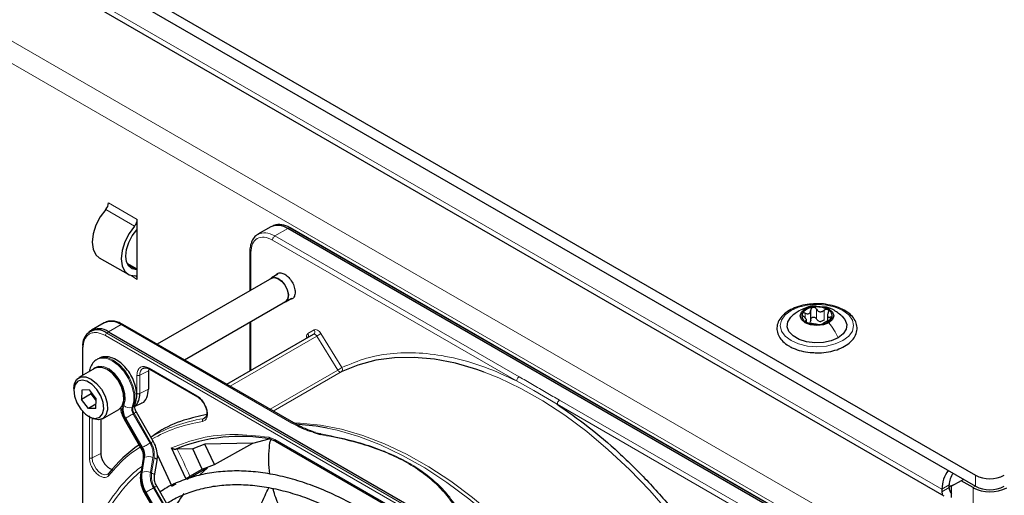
# Paper-space layout 'Blatt2' of a CAD drawing. Header units: millimetres. Extents: x 5 to 418, y 2 to 292.
# Tile 73 of 112: x 124 to 148, y 213 to 225. Entities that reach past the tile are written whole.
import ezdxf

# ---------------------------------------------------------------- set-up
doc = ezdxf.new("R2010")
doc.units = ezdxf.units.MM

psp = doc.layouts.new('Blatt2')

# ---------------------------------------------------------------- linework, layer by layer
at = {"color": 7, "linetype": 'Continuous', "lineweight": 25}
for p, q in [((89.747, 246.788), (147.494, 213.451)), ((89.747, 246.516), (147.494, 213.179)), ((90.407, 245.454), (146.716, 212.948)), ((126.929, 219.494), (126.929, 219.73)), ((126.929, 218.496), (126.929, 219.494)), ((130.202, 219.548), (129.889, 219.367)), ((130.275, 219.582), (130.229, 219.561)), ((143.594, 212.016), (130.619, 219.507)), ((143.659, 212.037), (130.684, 219.528)), ((129.692, 218.952), (129.692, 217.982)), ((125.996, 218.792), (126.703, 218.383)), ((126.929, 218.509), (126.681, 218.653)), ((126.929, 218.26), (126.929, 218.496)), ((130.227, 218.291), (127.416, 216.668)), ((130.376, 218.387), (130.223, 218.298)), ((128.083, 216.283), (130.561, 217.714)), ((130.565, 217.706), (130.718, 217.795)), ((143.452, 217.241), (143.452, 217.504)), ((126.118, 217.19), (125.804, 217.009)), ((129.692, 217.212), (129.692, 216.01)), ((143.349, 217.213), (143.349, 217.28)), ((143.861, 217.4), (143.861, 217.237)), ((125.779, 216.993), (125.739, 216.963)), ((126.221, 216.968), (139.196, 209.477)), ((130.765, 214.734), (126.576, 217.153)), ((129.124, 215.682), (131.253, 216.911)), ((125.58, 216.582), (125.58, 215.897)), ((125.965, 216.311), (125.941, 216.298)), ((125.895, 216.079), (125.494, 215.847)), ((127.208, 216.055), (127.201, 216.015)), ((127.201, 216.015), (127.201, 215.566)), ((127.228, 216.056), (128.402, 215.378)), ((125.373, 215.58), (125.373, 215.526)), ((125.568, 215.542), (125.557, 215.313)), ((125.749, 215.544), (125.568, 215.542)), ((125.749, 215.544), (125.921, 215.317)), ((125.793, 215.449), (125.557, 215.313)), ((125.728, 215.086), (125.557, 215.313)), ((125.793, 215.449), (125.794, 215.485)), ((125.817, 215.454), (125.793, 215.449)), ((125.919, 215.281), (125.793, 215.449)), ((125.91, 215.088), (125.921, 215.317)), ((125.58, 215.026), (125.58, 209.531)), ((125.915, 215.193), (125.728, 215.086)), ((125.91, 215.088), (125.728, 215.086)), ((126.078, 214.837), (126.478, 215.068)), ((126.861, 215.134), (127.033, 215.219)), ((125.739, 214.893), (125.786, 214.866)), ((126.034, 214.818), (126.034, 213.986)), ((126.605, 214.829), (127.019, 214.112)), ((127.319, 214.285), (126.905, 215.002)), ((128.587, 214.853), (128.545, 214.837)), ((127.261, 214.394), (127.257, 214.392)), ((129.761, 214.241), (130.167, 214.341)), ((130.183, 214.342), (130.317, 214.289)), ((130.316, 214.29), (134.985, 211.594)), ((131.242, 214.504), (131.417, 214.451)), ((131.332, 214.492), (131.428, 214.465)), ((128.118, 213.37), (127.766, 214.121)), ((127.908, 214.092), (127.875, 214.09)), ((128.288, 214.097), (127.908, 214.092)), ((128.587, 214.212), (128.288, 214.097)), ((128.52, 213.596), (128.288, 214.097)), ((129.761, 214.241), (128.587, 214.212)), ((128.819, 213.713), (128.587, 214.212)), ((128.819, 213.713), (129.761, 214.241)), ((127.071, 213.857), (127.011, 213.487)), ((127.353, 213.438), (127.413, 213.808)), ((127.422, 213.941), (127.775, 213.182)), ((128.648, 213.63), (128.143, 213.347)), ((128.22, 213.423), (128.52, 213.596)), ((128.459, 213.458), (128.648, 213.63)), ((128.52, 213.596), (128.819, 213.713)), ((147.199, 213.349), (147.141, 213.315)), ((131.402, 206.261), (127.405, 213.183)), ((127.775, 213.182), (127.88, 213.24)), ((146.669, 213.111), (146.669, 213.043)), ((146.846, 213.145), (146.846, 213.213)), ((147.141, 213.315), (146.905, 213.179)), ((146.905, 212.907), (146.905, 213.179)), ((147.435, 213.145), (147.141, 213.315)), ((127.105, 213.01), (131.102, 206.088))]:
    psp.add_line(p, q, dxfattribs=at)
at = {"color": 7, "linetype": 'Continuous', "lineweight": 18}
for p, q in [((146.669, 213.111), (90.454, 245.563)), ((88.745, 244.372), (144.842, 211.988)), ((88.51, 243.964), (144.607, 211.58)), ((126.929, 219.73), (126.222, 220.138)), ((126.863, 219.569), (126.156, 219.977)), ((130.305, 219.326), (130.619, 219.507)), ((130.619, 219.507), (130.662, 219.527)), ((130.662, 219.527), (143.638, 212.037)), ((136.236, 215.766), (130.247, 219.224)), ((136.295, 215.868), (130.305, 219.326)), ((129.716, 218.917), (129.716, 217.996)), ((126.914, 218.497), (126.695, 218.623)), ((126.758, 218.359), (126.929, 218.26)), ((143.317, 217.311), (143.317, 217.428)), ((143.593, 217.29), (143.593, 217.528)), ((143.778, 217.261), (143.778, 217.499)), ((129.716, 217.226), (129.716, 216.024)), ((143.329, 217.218), (143.329, 217.24)), ((143.93, 217.272), (143.93, 217.333)), ((126.178, 216.938), (126.221, 216.968)), ((126.221, 216.968), (126.534, 217.149)), ((126.534, 217.149), (130.723, 214.73)), ((131.116, 216.928), (131.27, 217.017)), ((139.121, 209.388), (126.145, 216.879)), ((139.153, 209.448), (126.178, 216.938)), ((129.203, 215.636), (131.334, 216.867)), ((131.851, 216.031), (131.334, 216.867)), ((131.432, 216.928), (131.949, 216.093)), ((125.595, 216.561), (125.595, 215.906)), ((127.201, 216.015), (126.988, 215.905)), ((127.218, 216.078), (128.392, 215.401)), ((131.851, 216.031), (130.185, 215.069)), ((131.93, 215.986), (130.264, 215.024)), ((126.919, 215.457), (126.919, 215.906)), ((126.988, 215.456), (126.988, 215.905)), ((136.236, 215.766), (136.655, 215.533)), ((127.201, 215.566), (126.988, 215.456)), ((136.655, 215.533), (137.233, 215.191)), ((143.281, 211.835), (137.291, 215.293)), ((126.826, 215.136), (126.802, 215.122)), ((143.222, 211.733), (137.233, 215.191)), ((125.595, 215.01), (125.595, 209.685)), ((125.752, 213.876), (125.752, 214.905)), ((125.821, 213.875), (125.821, 214.847)), ((127.043, 214.126), (126.629, 214.843)), ((126.645, 214.852), (127.059, 214.136)), ((126.85, 214.97), (126.827, 214.957)), ((127.24, 214.24), (126.827, 214.957)), ((126.85, 214.97), (127.264, 214.254)), ((128.545, 214.837), (128.611, 214.881)), ((130.156, 214.383), (130.299, 214.328)), ((130.299, 214.328), (134.967, 211.633)), ((127.059, 214.136), (127.043, 214.126)), ((125.821, 213.875), (126.034, 213.986)), ((127.031, 213.512), (127.091, 213.882)), ((127.108, 213.892), (127.048, 213.522)), ((127.091, 213.882), (127.108, 213.892)), ((127.251, 213.516), (127.311, 213.886)), ((127.34, 213.876), (127.279, 213.505)), ((127.048, 213.522), (127.031, 213.512)), ((147.494, 213.179), (147.494, 213.451)), ((131.323, 206.216), (127.327, 213.138)), ((127.35, 213.152), (131.347, 206.229)), ((146.846, 213.213), (146.669, 213.111)), ((146.846, 213.145), (146.669, 213.043)), ((147.494, 213.179), (147.435, 213.145)), ((147.435, 187.628), (147.435, 213.145)), ((127.129, 213.024), (127.146, 213.034)), ((131.125, 206.102), (127.129, 213.024)), ((127.146, 213.034), (131.142, 206.111))]:
    psp.add_line(p, q, dxfattribs=at)
at = {"color": 7, "linetype": 'Continuous', "lineweight": 25, "flags": 128}
for points in [[(126.156, 219.977), (126.019, 219.793), (125.913, 219.587), (125.846, 219.374), (125.823, 219.173), (125.846, 218.998), (125.913, 218.864), (125.996, 218.792)], [(126.863, 219.569), (126.726, 219.385), (126.62, 219.178), (126.553, 218.966), (126.53, 218.765), (126.553, 218.59), (126.62, 218.456), (126.726, 218.371), (126.863, 218.344)], [(126.914, 218.497), (126.805, 218.518), (126.72, 218.585), (126.666, 218.693), (126.648, 218.833), (126.666, 218.994), (126.72, 219.164), (126.805, 219.329), (126.914, 219.476)], [(130.19, 218.269), (130.21, 218.289), (130.284, 218.314)], [(130.227, 218.291), (130.287, 218.307), (130.375, 218.284), (130.467, 218.219), (130.547, 218.121), (130.604, 218.005), (130.629, 217.888), (130.618, 217.789), (130.573, 217.722), (130.561, 217.714)], [(130.284, 218.314), (130.375, 218.291), (130.468, 218.225), (130.551, 218.124), (130.609, 218.005), (130.635, 217.885), (130.624, 217.783), (130.578, 217.715), (130.523, 217.692)], [(143.897, 217.195), (143.763, 217.143), (143.605, 217.125), (143.447, 217.143), (143.313, 217.195), (143.224, 217.272), (143.193, 217.363), (143.224, 217.454), (143.313, 217.532)], [(143.313, 217.532), (143.447, 217.583), (143.605, 217.601), (143.763, 217.583), (143.897, 217.532), (143.986, 217.454), (144.018, 217.363), (143.986, 217.272), (143.897, 217.195)], [(144.124, 216.826), (143.956, 216.753), (143.761, 216.711), (143.553, 216.703), (143.349, 216.728), (143.166, 216.786), (143.018, 216.871), (142.918, 216.977), (142.874, 217.095), (142.888, 217.215), (142.961, 217.328), (142.966, 217.333)], [(144.235, 217.342), (144.292, 217.273), (144.336, 217.155), (144.322, 217.035), (144.249, 216.922), (144.124, 216.826)], [(135.436, 215.984), (135.262, 216.046), (134.736, 216.199), (134.221, 216.299), (133.722, 216.344), (133.24, 216.335), (132.779, 216.273), (132.341, 216.156), (131.93, 215.986)], [(126.478, 215.068), (126.483, 215.071), (126.56, 215.156), (126.597, 215.286), (126.589, 215.447), (126.537, 215.622), (126.448, 215.791), (126.33, 215.937), (126.197, 216.044), (126.062, 216.099), (125.941, 216.098), (125.895, 216.079)], [(125.373, 215.58), (125.389, 215.7), (125.446, 215.808), (125.541, 215.867), (125.662, 215.868), (125.796, 215.812), (125.929, 215.706), (126.047, 215.56), (126.137, 215.39), (126.188, 215.216), (126.196, 215.054), (126.16, 214.925), (126.083, 214.84), (125.973, 214.81), (125.973, 214.81)], [(125.905, 214.843), (126.006, 214.873), (126.075, 214.956), (126.104, 215.082), (126.088, 215.237), (126.03, 215.401), (125.938, 215.554), (125.821, 215.679), (125.694, 215.759), (125.573, 215.787), (125.471, 215.757), (125.402, 215.674), (125.374, 215.547), (125.389, 215.393), (125.447, 215.229), (125.54, 215.076), (125.657, 214.951), (125.784, 214.87), (125.905, 214.843)], [(125.973, 214.81), (125.844, 214.837), (125.786, 214.866)], [(131.583, 214.608), (131.318, 214.653), (130.884, 214.696)], [(146.846, 213.176), (146.956, 213.216), (146.991, 213.228)], [(146.965, 213.214), (146.928, 213.201), (146.846, 213.171)], [(146.669, 213.043), (146.678, 212.986), (146.685, 212.966)]]:
    psp.add_lwpolyline(points, dxfattribs=at)
at = {"color": 7, "linetype": 'Continuous', "lineweight": 18, "flags": 128}
for points in [[(142.969, 217.492), (143.155, 217.575), (143.372, 217.627), (143.605, 217.645), (143.838, 217.627), (144.055, 217.575), (144.241, 217.492), (144.384, 217.385), (144.474, 217.259), (144.505, 217.125), (144.474, 216.991), (144.384, 216.865), (144.241, 216.758), (144.055, 216.675), (143.838, 216.623), (143.605, 216.605), (143.372, 216.623), (143.155, 216.675), (142.969, 216.758), (142.826, 216.865), (142.736, 216.991), (142.705, 217.125), (142.736, 217.259), (142.826, 217.385), (142.969, 217.492)], [(131.334, 216.867), (131.325, 216.879), (131.315, 216.891), (131.304, 216.9), (131.293, 216.908), (131.282, 216.913), (131.271, 216.915), (131.261, 216.914), (131.253, 216.911)], [(126.802, 215.122), (126.842, 215.266), (126.84, 215.441), (126.796, 215.633), (126.713, 215.826), (126.598, 216.004), (126.461, 216.154), (126.311, 216.263), (126.163, 216.323), (126.026, 216.328), (125.942, 216.298)], [(125.965, 216.311), (126.05, 216.342), (126.186, 216.337), (126.335, 216.277), (126.484, 216.168), (126.622, 216.018), (126.737, 215.839), (126.819, 215.646), (126.864, 215.455), (126.866, 215.28), (126.826, 215.136)], [(125.848, 216.052), (125.878, 216.084), (125.978, 216.131), (126.102, 216.123), (126.236, 216.061), (126.368, 215.95), (126.484, 215.803), (126.572, 215.633), (126.624, 215.459), (126.633, 215.298), (126.599, 215.166)], [(131.93, 215.986), (131.921, 215.983), (131.912, 215.983), (131.901, 215.985), (131.89, 215.99), (131.88, 215.998), (131.869, 216.007), (131.859, 216.018), (131.851, 216.031)], [(141.32, 210.671), (140.902, 211.311), (140.458, 211.926), (139.991, 212.514), (139.505, 213.071), (139.001, 213.593), (138.484, 214.077), (137.955, 214.521), (137.419, 214.922), (136.878, 215.276), (136.336, 215.583), (135.796, 215.84), (135.436, 215.984)], [(126.645, 214.852), (126.662, 214.862), (126.682, 214.874), (126.705, 214.887), (126.73, 214.901), (126.755, 214.916), (126.78, 214.93), (126.804, 214.944), (126.827, 214.957)], [(126.85, 214.97), (126.869, 214.982), (126.885, 214.991), (126.896, 214.997), (126.903, 215.001), (126.905, 215.002)], [(130.77, 214.731), (130.922, 214.728), (131.422, 214.682), (131.936, 214.583), (132.462, 214.429), (132.997, 214.224), (133.537, 213.967), (134.079, 213.66), (134.619, 213.305), (135.156, 212.905), (135.684, 212.461), (136.202, 211.977), (136.705, 211.455), (136.981, 211.146)], [(136.733, 211.289), (136.618, 211.416), (136.113, 211.94), (135.594, 212.425), (135.063, 212.871), (134.526, 213.272), (133.983, 213.628), (133.439, 213.936), (132.898, 214.193), (132.361, 214.4), (131.834, 214.553), (131.583, 214.608)], [(127.059, 214.136), (127.076, 214.145), (127.096, 214.157), (127.119, 214.17), (127.143, 214.184), (127.169, 214.199), (127.194, 214.213), (127.218, 214.227), (127.24, 214.24)], [(127.264, 214.254), (127.283, 214.265), (127.299, 214.274), (127.31, 214.28), (127.317, 214.284), (127.319, 214.285)], [(126.205, 213.478), (126.183, 213.467), (126.121, 213.462), (126.052, 213.486), (125.981, 213.537), (125.917, 213.609), (125.866, 213.696), (125.833, 213.788), (125.821, 213.875)], [(127.34, 213.876), (127.363, 213.865), (127.383, 213.854), (127.398, 213.841), (127.408, 213.829), (127.413, 213.816), (127.413, 213.808)], [(127.279, 213.505), (127.303, 213.495), (127.323, 213.484), (127.338, 213.471), (127.348, 213.458), (127.353, 213.446), (127.353, 213.438)], [(127.146, 213.034), (127.162, 213.043), (127.182, 213.055), (127.205, 213.068), (127.23, 213.082), (127.255, 213.097), (127.28, 213.111), (127.305, 213.125), (127.327, 213.138)], [(127.35, 213.152), (127.37, 213.163), (127.385, 213.172), (127.397, 213.178), (127.403, 213.182), (127.405, 213.183)]]:
    psp.add_lwpolyline(points, dxfattribs=at)
at = {"color": 7, "linetype": 'Continuous', "lineweight": 25}
for centre, radius, start, end in [((125.964, 220.151), 0.258, 317.8603, 357.2306), ((126.671, 219.743), 0.258, 317.8603, 357.2306), ((130.415, 219.177), 0.429, 54.844, 109.1737), ((126.517, 219.825), 0.528, 318.6667, 321.2143), ((130.375, 219.166), 0.419, 54.3824, 114.3071), ((130.674, 219.507), 0.0233, 64.1059, 120.3461), ((126.917, 218.356), 0.141, 84.9435, 91.0853), ((126.858, 218.273), 0.0717, 349.9745, 86.6766), ((143.528, 217.231), 0.342, 93.4335, 146.5611), ((143.606, 217.005), 0.576, 62.6428, 99.7711), ((143.812, 217.362), 0.165, 340.539, 69.2579), ((126.29, 216.808), 0.419, 54.3824, 114.3071), ((143.398, 217.364), 0.165, 160.539, 249.2579), ((143.604, 217.721), 0.576, 242.6428, 279.7711), ((143.708, 217.436), 0.211, 254.2708, 268.1431), ((143.682, 217.496), 0.342, 273.4335, 326.5611), ((125.949, 216.658), 0.362, 50.7967, 189.214), ((125.982, 216.659), 0.39, 52.237, 121.2851), ((126.559, 217.115), 0.0419, 65.6929, 125.6176), ((125.604, 216.58), 0.0233, 119.6454, 175.8931), ((125.786, 215.342), 0.812, 0.4782, 59.5164), ((126.61, 215.422), 0.379, 312.0455, 5.0454), ((129.454, 210.272), 4.132, 79.4654, 112.462), ((129.194, 211.099), 3.814, 125.6685, 140.9731), ((147.534, 213.077), 0.866, 145.4765, 177.7594), ((147.345, 213.193), 0.5, 142.8287, 177.6905), ((147.848, 214.133), 0.769, 242.6097, 297.3903), ((147.104, 213.158), 0.259, 182.8599, 219.5515), ((147.848, 213.941), 0.897, 242.6097, 297.3903), ((147.848, 213.861), 0.769, 242.6097, 297.3903), ((131.354, 210.643), 4.044, 144.3658, 152.1043)]:
    psp.add_arc(centre, radius, start, end, dxfattribs=at)
at = {"color": 7, "linetype": 'Continuous', "lineweight": 18}
for centre, radius, start, end in [((131.207, 216.973), 0.0769, 306.3512, 35.1851), ((126.223, 216.875), 0.0777, 125.6892, 177.1989), ((131.052, 216.884), 0.0772, 307.8335, 35.0766), ((130.565, 218.199), 1.539, 299.9888, 304.3156), ((125.605, 216.584), 0.0242, 184.4143, 246.9058), ((125.879, 215.393), 0.728, 343.7571, 77.8746), ((127.161, 215.928), 0.175, 119.2886, 187.7145), ((131.081, 217.363), 1.539, 299.9888, 304.3156), ((131.883, 216.049), 0.0788, 306.4033, 33.6243), ((126.959, 215.069), 0.4, 162.4884, 214.4618), ((126.944, 215.057), 0.362, 162.4884, 214.4618), ((126.73, 215.28), 0.174, 221.048, 294.5), ((126.984, 215.065), 0.19, 162.4884, 214.4618), ((127.007, 215.078), 0.19, 162.4884, 214.4618), ((126.781, 215.216), 0.0922, 299.1324, 333.6598), ((144.009, 184.726), 34.772, 119.9893, 120.0346), ((129.121, 211.151), 3.731, 98.8797, 119.9002), ((130.747, 214.699), 0.0398, 63.3674, 127.3209), ((144.423, 184.009), 34.772, 119.9893, 120.0346), ((126.721, 213.935), 0.374, 351.8933, 30.7356), ((126.738, 213.944), 0.374, 351.8933, 30.7356), ((126.774, 213.963), 0.543, 351.8933, 30.7356), ((126.765, 213.957), 0.58, 351.8933, 30.7356), ((102.477, 201.813), 28.241, 24.2762, 25.7742), ((127.106, 213.85), 0.0351, 113.9711, 167.4982), ((127.203, 213.633), 0.276, 66.9099, 110.1284), ((129.758, 210.425), 4.159, 131.1389, 160.5535), ((127.046, 213.48), 0.0351, 113.9757, 167.4497), ((127.772, 213.406), 0.748, 171.8933, 210.7356), ((127.789, 213.416), 0.748, 171.8933, 210.7356), ((127.143, 213.263), 0.276, 66.9099, 110.1284), ((127.825, 213.434), 0.58, 171.8933, 210.7356), ((127.817, 213.429), 0.543, 171.8933, 210.7356), ((144.509, 182.907), 34.772, 119.9893, 120.0346)]:
    psp.add_arc(centre, radius, start, end, dxfattribs=at)
at = {"color": 7, "linetype": 'Continuous', "lineweight": 25}
for points, knots in [([(129.903, 219.368), (129.88, 219.357), (129.819, 219.326), (129.752, 219.234), (129.707, 219.113), (129.689, 219.016), (129.693, 218.959), (129.694, 218.95)], [0, 0, 0, 0, 0.167856, 0.44212, 0.708909, 0.953399, 1, 1, 1, 1]), ([(130.334, 218.362), (130.345, 218.377), (130.371, 218.415), (130.449, 218.424), (130.547, 218.391), (130.647, 218.31), (130.73, 218.197), (130.789, 218.066), (130.797, 217.985), (130.801, 217.944)], [0, 0, 0, 0, 0.092391, 0.243659, 0.394927, 0.546196, 0.697464, 0.848732, 1, 1, 1, 1]), ([(130.801, 217.944), (130.797, 217.909), (130.789, 217.837), (130.74, 217.777), (130.694, 217.772), (130.676, 217.771)], [0, 0, 0, 0, 0.382955, 0.765909, 1, 1, 1, 1]), ([(143.621, 217.658), (143.554, 217.657), (143.411, 217.655), (143.201, 217.613), (143.003, 217.543), (142.835, 217.444), (142.708, 217.322), (142.632, 217.18), (142.613, 217.031), (142.651, 216.888), (142.736, 216.76), (142.836, 216.673), (142.908, 216.629), (142.927, 216.617)], [0, 0, 0, 0, 0.086679, 0.18602, 0.285774, 0.386232, 0.487425, 0.587594, 0.683756, 0.776289, 0.868666, 0.964239, 1, 1, 1, 1]), ([(143.166, 217.488), (143.132, 217.467), (143.06, 217.422), (142.997, 217.362), (142.964, 217.331)], [0, 0, 0, 0, 0.473586, 1, 1, 1, 1]), ([(143.582, 217.598), (143.566, 217.6), (143.488, 217.61), (143.355, 217.575), (143.25, 217.526), (143.2, 217.503)], [0, 0, 0, 0, 0.12537, 0.585999, 1, 1, 1, 1]), ([(143.317, 217.428), (143.31, 217.431), (143.294, 217.437), (143.271, 217.438), (143.252, 217.432), (143.246, 217.424), (143.243, 217.419)], [0, 0, 0, 0, 0.249807, 0.500055, 0.750309, 1, 1, 1, 1]), ([(143.317, 217.428), (143.334, 217.422), (143.36, 217.413), (143.392, 217.415), (143.415, 217.423), (143.432, 217.438), (143.449, 217.464), (143.451, 217.489), (143.452, 217.506)], [0, 0, 0, 0, 0.249168, 0.374303, 0.498903, 0.623987, 0.749746, 1, 1, 1, 1]), ([(143.508, 217.572), (143.5, 217.57), (143.483, 217.566), (143.465, 217.55), (143.454, 217.529), (143.453, 217.514), (143.452, 217.506)], [0, 0, 0, 0, 0.250033, 0.499632, 0.749228, 1, 1, 1, 1]), ([(143.593, 217.528), (143.589, 217.535), (143.58, 217.549), (143.559, 217.564), (143.534, 217.574), (143.517, 217.573), (143.508, 217.572)], [0, 0, 0, 0, 0.249815, 0.499908, 0.75012, 1, 1, 1, 1]), ([(143.53, 216.46), (143.574, 216.457), (143.694, 216.45), (143.89, 216.475), (144.101, 216.528), (144.287, 216.612), (144.438, 216.722), (144.543, 216.853), (144.594, 217), (144.586, 217.148), (144.527, 217.285), (144.421, 217.406), (144.274, 217.509), (144.088, 217.59), (143.876, 217.641), (143.715, 217.663), (143.63, 217.658), (143.621, 217.658)], [0, 0, 0, 0, 0.043178, 0.116961, 0.19094, 0.26533, 0.340301, 0.415461, 0.48884, 0.558844, 0.627333, 0.696902, 0.76915, 0.842962, 0.916921, 0.990714, 1, 1, 1, 1]), ([(143.593, 217.528), (143.603, 217.513), (143.617, 217.49), (143.648, 217.471), (143.674, 217.463), (143.702, 217.463), (143.739, 217.471), (143.762, 217.488), (143.778, 217.499)], [0, 0, 0, 0, 0.249199, 0.374336, 0.49893, 0.624007, 0.749759, 1, 1, 1, 1]), ([(144.24, 217.337), (144.171, 217.395), (144.05, 217.495), (143.884, 217.573), (143.796, 217.579), (143.774, 217.58)], [0, 0, 0, 0, 0.507466, 0.877443, 1, 1, 1, 1]), ([(143.87, 217.516), (143.863, 217.519), (143.85, 217.525), (143.824, 217.523), (143.799, 217.515), (143.785, 217.504), (143.778, 217.499)], [0, 0, 0, 0, 0.2499907, 0.4996106, 0.7491271, 1, 1, 1, 1]), ([(143.881, 217.44), (143.874, 217.424), (143.862, 217.401), (143.861, 217.372), (143.865, 217.353), (143.875, 217.34), (143.895, 217.33), (143.916, 217.332), (143.93, 217.333)], [0, 0, 0, 0, 0.249201, 0.374338, 0.498932, 0.624008, 0.74976, 1, 1, 1, 1]), ([(143.881, 217.44), (143.885, 217.447), (143.892, 217.461), (143.893, 217.483), (143.887, 217.503), (143.876, 217.512), (143.87, 217.516)], [0, 0, 0, 0, 0.249852, 0.499902, 0.750115, 1, 1, 1, 1]), ([(126.576, 217.15), (126.553, 217.163), (126.494, 217.198), (126.395, 217.229), (126.281, 217.24), (126.187, 217.228), (126.141, 217.198), (126.127, 217.189)], [0, 0, 0, 0, 0.143792, 0.380812, 0.625008, 0.880873, 1, 1, 1, 1]), ([(143.243, 217.419), (143.241, 217.414), (143.239, 217.403), (143.246, 217.383), (143.26, 217.364), (143.273, 217.352), (143.28, 217.347)], [0, 0, 0, 0, 0.249857, 0.499466, 0.749011, 1, 1, 1, 1]), ([(143.329, 217.24), (143.336, 217.242), (143.348, 217.245), (143.349, 217.259), (143.345, 217.273), (143.335, 217.29), (143.315, 217.316), (143.294, 217.334), (143.28, 217.347)], [0, 0, 0, 0, 0.249201, 0.374338, 0.498932, 0.624008, 0.74976, 1, 1, 1, 1]), ([(143.329, 217.24), (143.326, 217.239), (143.318, 217.237), (143.317, 217.23), (143.323, 217.221), (143.334, 217.214), (143.34, 217.21)], [0, 0, 0, 0, 0.249852, 0.499902, 0.750115, 1, 1, 1, 1]), ([(143.34, 217.21), (143.347, 217.206), (143.36, 217.199), (143.386, 217.191), (143.411, 217.184), (143.425, 217.182), (143.432, 217.181)], [0, 0, 0, 0, 0.249991, 0.499611, 0.749127, 1, 1, 1, 1]), ([(143.452, 217.268), (143.452, 217.255), (143.451, 217.229), (143.437, 217.209), (143.431, 217.199)], [0, 0, 0, 0, 0.50155, 1, 1, 1, 1]), ([(143.452, 217.268), (143.453, 217.275), (143.454, 217.291), (143.465, 217.311), (143.483, 217.327), (143.507, 217.336), (143.534, 217.335), (143.559, 217.326), (143.58, 217.311), (143.589, 217.297), (143.593, 217.29)], [0, 0, 0, 0, 0.125193, 0.249438, 0.374279, 0.499024, 0.623869, 0.749369, 0.87443, 1, 1, 1, 1]), ([(143.65, 217.233), (143.638, 217.24), (143.614, 217.254), (143.6, 217.278), (143.593, 217.29)], [0, 0, 0, 0, 0.498457, 1, 1, 1, 1]), ([(143.778, 217.261), (143.766, 217.252), (143.743, 217.234), (143.715, 217.229), (143.701, 217.226)], [0, 0, 0, 0, 0.501552, 1, 1, 1, 1]), ([(143.893, 217.252), (143.876, 217.244), (143.85, 217.233), (143.818, 217.216), (143.795, 217.203), (143.778, 217.193), (143.761, 217.181), (143.759, 217.177), (143.758, 217.174)], [0, 0, 0, 0, 0.249168, 0.374303, 0.498903, 0.623987, 0.749746, 1, 1, 1, 1]), ([(143.893, 217.252), (143.901, 217.255), (143.916, 217.262), (143.939, 217.276), (143.958, 217.292), (143.964, 217.302), (143.967, 217.307)], [0, 0, 0, 0, 0.249807, 0.500055, 0.750309, 1, 1, 1, 1]), ([(143.967, 217.307), (143.969, 217.312), (143.971, 217.321), (143.964, 217.331), (143.95, 217.335), (143.937, 217.334), (143.93, 217.333)], [0, 0, 0, 0, 0.249857, 0.499466, 0.749011, 1, 1, 1, 1]), ([(143.617, 217.152), (143.607, 217.153), (143.593, 217.155), (143.562, 217.159), (143.536, 217.163), (143.508, 217.168), (143.471, 217.174), (143.448, 217.178), (143.432, 217.181)], [0, 0, 0, 0, 0.249199, 0.374336, 0.49893, 0.624007, 0.749759, 1, 1, 1, 1]), ([(143.617, 217.152), (143.621, 217.151), (143.63, 217.15), (143.651, 217.15), (143.676, 217.151), (143.693, 217.153), (143.702, 217.154)], [0, 0, 0, 0, 0.249815, 0.499908, 0.75012, 1, 1, 1, 1]), ([(143.702, 217.154), (143.71, 217.156), (143.727, 217.158), (143.745, 217.164), (143.756, 217.17), (143.757, 217.172), (143.758, 217.174)], [0, 0, 0, 0, 0.250033, 0.499632, 0.749228, 1, 1, 1, 1]), ([(131.107, 216.83), (131.107, 216.83), (131.107, 216.829), (131.102, 216.823), (131.099, 216.823), (131.099, 216.823)], [0, 0, 0, 0, 0.337931, 0.908636, 1, 1, 1, 1]), ([(142.927, 216.617), (142.957, 216.601), (143.045, 216.554), (143.215, 216.498), (143.391, 216.462), (143.499, 216.46), (143.53, 216.46)], [0, 0, 0, 0, 0.180167, 0.52014, 0.85956, 1, 1, 1, 1]), ([(125.944, 216.294), (125.933, 216.289), (125.881, 216.267), (125.816, 216.183), (125.764, 216.086), (125.757, 216.018), (125.755, 215.998)], [0, 0, 0, 0, 0.097085, 0.473832, 0.846947, 1, 1, 1, 1]), ([(126.863, 215.175), (126.875, 215.203), (126.905, 215.277), (126.92, 215.418), (126.9, 215.593), (126.842, 215.778), (126.749, 215.956), (126.628, 216.114), (126.486, 216.243), (126.336, 216.329), (126.189, 216.364), (126.063, 216.359), (125.997, 216.323), (125.969, 216.308)], [0, 0, 0, 0, 0.057899, 0.152686, 0.251734, 0.352726, 0.453488, 0.554523, 0.656615, 0.760844, 0.853475, 0.939999, 1, 1, 1, 1]), ([(127.076, 216.077), (127.082, 216.081), (127.092, 216.089), (127.11, 216.087), (127.119, 216.086)], [0, 0, 0, 0, 0.5175933, 1, 1, 1, 1]), ([(127.119, 216.086), (127.132, 216.086), (127.162, 216.087), (127.203, 216.072), (127.227, 216.056), (127.228, 216.055)], [0, 0, 0, 0, 0.424183, 0.976421, 1, 1, 1, 1]), ([(127.228, 216.056), (127.232, 216.054), (127.238, 216.052), (127.247, 216.055), (127.251, 216.057)], [0, 0, 0, 0, 0.482278, 1, 1, 1, 1]), ([(127.031, 215.223), (127.036, 215.224), (127.099, 215.235), (127.174, 215.348), (127.192, 215.494), (127.201, 215.566)], [0, 0, 0, 0, 0.04476, 0.52238, 1, 1, 1, 1]), ([(128.402, 215.378), (128.406, 215.377), (128.412, 215.374), (128.421, 215.377), (128.425, 215.379)], [0, 0, 0, 0, 0.482284, 1, 1, 1, 1]), ([(128.402, 215.378), (128.402, 215.378), (128.417, 215.371), (128.45, 215.345), (128.508, 215.292), (128.543, 215.238), (128.566, 215.204)], [0, 0, 0, 0, 0.0015, 0.266685, 0.530343, 1, 1, 1, 1]), ([(126.515, 215.104), (126.522, 215.056), (126.536, 214.962), (126.583, 214.872), (126.605, 214.829)], [0, 0, 0, 0, 0.514995, 1, 1, 1, 1]), ([(126.905, 215.002), (126.898, 215.016), (126.88, 215.05), (126.864, 215.102), (126.858, 215.146), (126.861, 215.171), (126.863, 215.174), (126.863, 215.175)], [0, 0, 0, 0, 0.176806, 0.422684, 0.629977, 0.82324, 1, 1, 1, 1]), ([(128.566, 215.204), (128.584, 215.167), (128.61, 215.117), (128.628, 215.045), (128.636, 214.99), (128.634, 214.935), (128.62, 214.891), (128.605, 214.864), (128.59, 214.858), (128.586, 214.856)], [0, 0, 0, 0, 0.238343, 0.330867, 0.47597, 0.617896, 0.763986, 0.922379, 1, 1, 1, 1]), ([(137.233, 215.191), (137.487, 215.014), (137.997, 214.659), (138.747, 214.013), (139.478, 213.29), (140.174, 212.494), (140.829, 211.642), (141.222, 211.035), (141.418, 210.733)], [0, 0, 0, 0, 0.16549, 0.332238, 0.5, 0.66775, 0.834504, 1, 1, 1, 1]), ([(128.632, 214.94), (128.443, 214.898), (128.028, 214.805), (127.574, 214.608), (127.33, 214.428), (127.268, 214.382)], [0, 0, 0, 0, 0.383877, 0.842753, 1, 1, 1, 1]), ([(131.301, 214.498), (131.201, 214.533), (131.009, 214.601), (130.844, 214.691), (130.765, 214.734)], [0, 0, 0, 0, 0.518013, 1, 1, 1, 1]), ([(130.184, 213.477), (130.17, 213.583), (130.142, 213.803), (130.163, 214.086), (130.182, 214.27), (130.21, 214.33), (130.211, 214.331)], [0, 0, 0, 0, 0.368249, 0.763111, 0.995812, 1, 1, 1, 1]), ([(131.428, 214.465), (131.426, 214.464), (131.423, 214.461), (131.419, 214.454), (131.417, 214.451)], [0, 0, 0, 0, 0.4999988, 1, 1, 1, 1]), ([(127.019, 214.112), (127.028, 214.094), (127.056, 214.041), (127.079, 213.949), (127.074, 213.886), (127.071, 213.857)], [0, 0, 0, 0, 0.219781, 0.641695, 1, 1, 1, 1]), ([(127.413, 213.808), (127.417, 213.842), (127.427, 213.935), (127.406, 214.09), (127.359, 214.215), (127.324, 214.276), (127.319, 214.285)], [0, 0, 0, 0, 0.213395, 0.580888, 0.936398, 1, 1, 1, 1]), ([(127.766, 214.121), (127.777, 214.114), (127.794, 214.104), (127.823, 214.095), (127.849, 214.09), (127.867, 214.09), (127.875, 214.09)], [0, 0, 0, 0, 0.336127, 0.560864, 0.79606, 1, 1, 1, 1]), ([(126.034, 213.986), (126.036, 213.958), (126.04, 213.904), (126.074, 213.814), (126.123, 213.73), (126.185, 213.66), (126.253, 213.613), (126.302, 213.59), (126.323, 213.592), (126.324, 213.593)], [0, 0, 0, 0, 0.16455, 0.329101, 0.493651, 0.658201, 0.822751, 0.987302, 1, 1, 1, 1]), ([(126.223, 213.496), (126.221, 213.493), (126.216, 213.484), (126.209, 213.482), (126.204, 213.481)], [0, 0, 0, 0, 0.349285, 1, 1, 1, 1]), ([(127.011, 213.487), (127.007, 213.453), (126.997, 213.361), (127.018, 213.206), (127.065, 213.081), (127.1, 213.019), (127.105, 213.01)], [0, 0, 0, 0, 0.213395, 0.580888, 0.936398, 1, 1, 1, 1]), ([(127.405, 213.183), (127.396, 213.202), (127.368, 213.255), (127.345, 213.346), (127.35, 213.409), (127.353, 213.438)], [0, 0, 0, 0, 0.219781, 0.641695, 1, 1, 1, 1]), ([(137.071, 207.762), (137.001, 207.881), (136.812, 208.204), (136.475, 208.712), (136.065, 209.282), (135.633, 209.827), (135.184, 210.345), (134.719, 210.833), (134.24, 211.288), (133.751, 211.707), (133.254, 212.088), (132.751, 212.43), (132.245, 212.729), (131.74, 212.985), (131.237, 213.196), (130.739, 213.36), (130.25, 213.476), (129.771, 213.544), (129.307, 213.563), (128.86, 213.532), (128.432, 213.454), (128.027, 213.325), (127.711, 213.188), (127.54, 213.078), (127.486, 213.044)], [0, 0, 0, 0, 0.027836, 0.075404, 0.122977, 0.170555, 0.218143, 0.265742, 0.313355, 0.360985, 0.408634, 0.456301, 0.503986, 0.551687, 0.599395, 0.647094, 0.694763, 0.742373, 0.789887, 0.837268, 0.884487, 0.931535, 0.978434, 1, 1, 1, 1]), ([(128.118, 213.37), (128.125, 213.373), (128.138, 213.379), (128.166, 213.394), (128.195, 213.409), (128.212, 213.419), (128.22, 213.423)], [0, 0, 0, 0, 0.2504937, 0.503104, 0.7541152, 1, 1, 1, 1]), ([(127.652, 212.755), (127.7, 212.786), (127.857, 212.889), (128.153, 213.016), (128.536, 213.136), (128.943, 213.206), (129.368, 213.229), (129.81, 213.205), (130.267, 213.132), (130.735, 213.013), (131.212, 212.848), (131.696, 212.637), (132.184, 212.381), (132.673, 212.083), (133.16, 211.743), (133.643, 211.364), (134.118, 210.947), (134.584, 210.496), (135.036, 210.011), (135.473, 209.497), (135.892, 208.956), (136.289, 208.391), (136.587, 207.936), (136.743, 207.665), (136.783, 207.595)], [0, 0, 0, 0, 0.0209899, 0.069851, 0.1186882, 0.1673891, 0.2158993, 0.2642148, 0.3123657, 0.3603953, 0.4083456, 0.456251, 0.5041365, 0.5520177, 0.5999032, 0.6477998, 0.6957108, 0.7436373, 0.7915784, 0.8395326, 0.8874977, 0.9354713, 0.9834506, 1, 1, 1, 1]), ([(129.85, 212.444), (129.918, 212.615), (130.013, 212.854), (130.125, 213.079), (130.157, 213.142)], [0, 0, 0, 0, 0.717609, 1, 1, 1, 1]), ([(130.429, 212.66), (130.37, 212.787), (130.299, 212.938), (130.265, 213.1), (130.26, 213.126)], [0, 0, 0, 0, 0.838404, 1, 1, 1, 1])]:
    psp.add_open_spline(points, degree=3, knots=knots, dxfattribs=at)
at = {"color": 7, "linetype": 'Continuous', "lineweight": 18}
for points, knots in [([(129.9, 219.369), (129.957, 219.389), (130.076, 219.432), (130.227, 219.362), (130.305, 219.326)], [0, 0, 0, 0, 0.484726, 1, 1, 1, 1]), ([(130.247, 219.224), (130.177, 219.255), (130.038, 219.316), (129.863, 219.276), (129.74, 219.144), (129.724, 218.993), (129.716, 218.917)], [0, 0, 0, 0, 0.25, 0.5, 0.75, 1, 1, 1, 1]), ([(129.716, 218.917), (129.709, 218.922), (129.696, 218.932), (129.693, 218.944), (129.692, 218.95)], [0, 0, 0, 0, 0.5161433, 1, 1, 1, 1]), ([(143.168, 217.485), (143.175, 217.49), (143.215, 217.522), (143.268, 217.527), (143.313, 217.532)], [0, 0, 0, 0, 0.162643, 1, 1, 1, 1]), ([(126.145, 216.879), (126.076, 216.911), (125.97, 216.959), (125.842, 216.954), (125.753, 216.923), (125.682, 216.862), (125.614, 216.753), (125.602, 216.637), (125.595, 216.561)], [0, 0, 0, 0, 0.239457, 0.368361, 0.5, 0.631639, 0.760543, 1, 1, 1, 1]), ([(131.27, 217.017), (131.281, 217.021), (131.304, 217.029), (131.35, 217.014), (131.396, 216.979), (131.42, 216.945), (131.432, 216.928)], [0, 0, 0, 0, 0.240773, 0.5, 0.759227, 1, 1, 1, 1]), ([(131.085, 216.827), (131.083, 216.837), (131.078, 216.866), (131.088, 216.904), (131.107, 216.92), (131.116, 216.928)], [0, 0, 0, 0, 0.205862, 0.617587, 1, 1, 1, 1]), ([(131.949, 216.093), (132.147, 216.177), (132.545, 216.347), (133.214, 216.46), (133.927, 216.464), (134.677, 216.348), (135.45, 216.126), (135.974, 215.886), (136.236, 215.766)], [0, 0, 0, 0, 0.165419, 0.332172, 0.5, 0.667816, 0.834575, 1, 1, 1, 1]), ([(126.919, 215.906), (126.924, 215.948), (126.933, 216.034), (127.002, 216.108), (127.1, 216.131), (127.179, 216.096), (127.218, 216.078)], [0, 0, 0, 0, 0.25, 0.5, 0.75, 1, 1, 1, 1]), ([(127.218, 216.078), (127.218, 216.074), (127.22, 216.064), (127.224, 216.057), (127.228, 216.056), (127.228, 216.056)], [0, 0, 0, 0, 0.4834479, 0.9669025, 1, 1, 1, 1]), ([(137.291, 215.293), (137.182, 215.355), (137.016, 215.451), (136.793, 215.58), (136.569, 215.709), (136.403, 215.805), (136.295, 215.868)], [0, 0, 0, 0, 0.328002, 0.499943, 0.671978, 1, 1, 1, 1]), ([(126.838, 215.196), (126.839, 215.197), (126.86, 215.215), (126.901, 215.292), (126.912, 215.392), (126.919, 215.457)], [0, 0, 0, 0, 0.0194453, 0.3625796, 1, 1, 1, 1]), ([(128.392, 215.401), (128.419, 215.382), (128.474, 215.345), (128.549, 215.254), (128.608, 215.15), (128.643, 215.043), (128.654, 214.942), (128.637, 214.856), (128.596, 214.794), (128.552, 214.78), (128.531, 214.773)], [0, 0, 0, 0, 0.121712, 0.25, 0.378287, 0.5, 0.621712, 0.75, 0.878287, 1, 1, 1, 1]), ([(128.392, 215.401), (128.392, 215.396), (128.394, 215.386), (128.398, 215.379), (128.402, 215.378), (128.402, 215.378)], [0, 0, 0, 0, 0.4834565, 0.9669131, 1, 1, 1, 1]), ([(128.531, 214.773), (128.305, 214.726), (127.864, 214.636), (127.476, 214.436), (127.288, 214.339)], [0, 0, 0, 0, 0.512779, 1, 1, 1, 1]), ([(128.531, 214.773), (128.529, 214.779), (128.525, 214.791), (128.526, 214.81), (128.533, 214.827), (128.541, 214.834), (128.545, 214.837)], [0, 0, 0, 0, 0.2499911, 0.4999941, 0.749997, 1, 1, 1, 1]), ([(130.723, 214.73), (130.847, 214.661), (131.004, 214.572), (131.199, 214.516), (131.242, 214.504)], [0, 0, 0, 0, 0.782522, 1, 1, 1, 1]), ([(127.766, 214.121), (128.006, 214.211), (128.486, 214.391), (129.291, 214.479), (129.868, 214.415), (130.156, 214.383)], [0, 0, 0, 0, 0.3332143, 0.6667754, 1, 1, 1, 1]), ([(130.209, 214.334), (130.203, 214.335), (130.192, 214.336), (130.176, 214.347), (130.163, 214.362), (130.159, 214.376), (130.156, 214.383)], [0, 0, 0, 0, 0.25, 0.5, 0.75, 1, 1, 1, 1]), ([(130.299, 214.328), (130.3, 214.32), (130.302, 214.304), (130.31, 214.291), (130.316, 214.29), (130.316, 214.29)], [0, 0, 0, 0, 0.494459, 0.988917, 1, 1, 1, 1]), ([(131.417, 214.451), (131.622, 214.411), (132.023, 214.334), (132.592, 214.173), (133.119, 213.976), (133.599, 213.736), (134.013, 213.459), (134.355, 213.155), (134.634, 212.826), (134.768, 212.595), (134.837, 212.477)], [0, 0, 0, 0, 0.12858, 0.250086, 0.375109, 0.5, 0.624891, 0.749913, 0.871409, 1, 1, 1, 1]), ([(134.874, 212.475), (134.796, 212.606), (134.649, 212.856), (134.352, 213.193), (134.011, 213.486), (133.622, 213.743), (133.178, 213.968), (132.671, 214.164), (132.086, 214.336), (131.655, 214.42), (131.428, 214.465)], [0, 0, 0, 0, 0.140701, 0.267721, 0.384941, 0.499776, 0.614572, 0.731748, 0.859012, 1, 1, 1, 1]), ([(126.996, 214.14), (126.897, 214.075), (126.611, 213.886), (126.378, 213.617), (126.227, 213.442)], [0, 0, 0, 0, 0.347882, 1, 1, 1, 1]), ([(126.227, 213.442), (126.21, 213.427), (126.176, 213.396), (126.102, 213.391), (126.019, 213.42), (125.936, 213.48), (125.861, 213.564), (125.8, 213.667), (125.76, 213.777), (125.755, 213.844), (125.752, 213.876)], [0, 0, 0, 0, 0.121713, 0.25, 0.378287, 0.5, 0.621713, 0.75, 0.878287, 1, 1, 1, 1]), ([(125.821, 213.875), (125.816, 213.873), (125.806, 213.869), (125.786, 213.867), (125.767, 213.869), (125.757, 213.874), (125.752, 213.876)], [0, 0, 0, 0, 0.250002, 0.500004, 0.750006, 1, 1, 1, 1]), ([(127.04, 213.662), (126.993, 213.629), (126.769, 213.472), (126.435, 213.088), (126.041, 212.521), (125.848, 212.066), (125.752, 211.84)], [0, 0, 0, 0, 0.081439, 0.388222, 0.695006, 1, 1, 1, 1]), ([(126.227, 213.442), (126.223, 213.447), (126.217, 213.458), (126.215, 213.475), (126.219, 213.491), (126.227, 213.497), (126.23, 213.501)], [0, 0, 0, 0, 0.25, 0.5, 0.75, 1, 1, 1, 1])]:
    psp.add_open_spline(points, degree=3, knots=knots, dxfattribs=at)
for points in [[(130.305, 219.326), (130.298, 219.32), (130.282, 219.309), (130.263, 219.282), (130.249, 219.252), (130.247, 219.233), (130.247, 219.224)], [(144.124, 216.826), (144.092, 216.891), (144.028, 217.022), (143.94, 217.137), (143.897, 217.195)], [(126.919, 215.906), (126.924, 215.903), (126.934, 215.899), (126.953, 215.897), (126.972, 215.898), (126.983, 215.903), (126.988, 215.905)], [(136.236, 215.766), (136.237, 215.775), (136.239, 215.794), (136.252, 215.825), (136.271, 215.852), (136.287, 215.863), (136.295, 215.868)], [(126.919, 215.457), (126.924, 215.454), (126.934, 215.45), (126.953, 215.448), (126.972, 215.449), (126.983, 215.454), (126.988, 215.456)], [(137.291, 215.293), (137.284, 215.287), (137.268, 215.276), (137.249, 215.249), (137.235, 215.219), (137.234, 215.2), (137.233, 215.191)]]:
    psp.add_open_spline(points, degree=3, dxfattribs=at)

doc.saveas('drawing.dxf')
